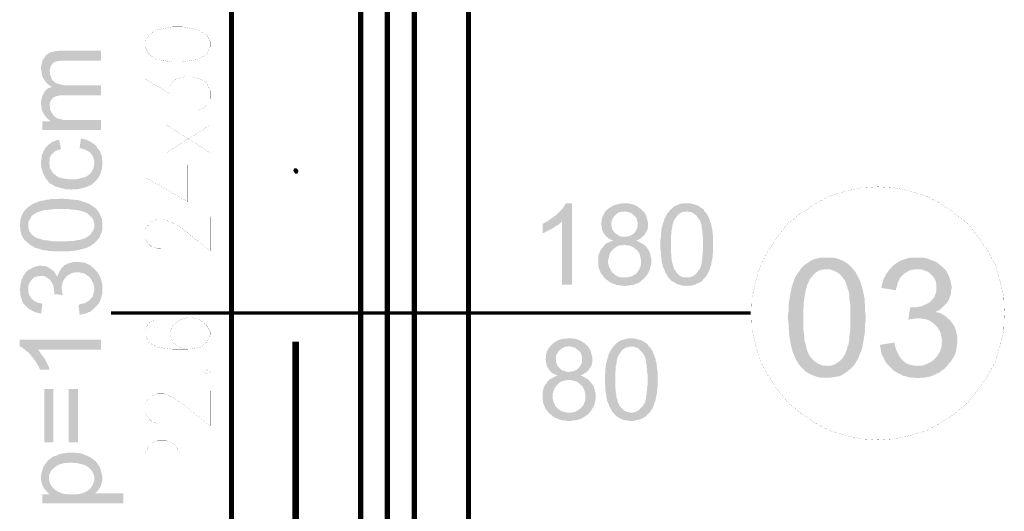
# Model space of a CAD drawing. Header units: millimetres. Extents: x -14047 to 49934, y -21523 to 14989.
# Tile 152 of 256: x 2075 to 2258, y 6334 to 6425. Entities that reach past the tile are written whole.
import ezdxf

# ---------------------------------------------------------------- set-up
doc = ezdxf.new("R2010")
doc.units = ezdxf.units.MM
doc.layers.add('H', color=7, linetype='Continuous')
doc.layers.add('P', color=7, linetype='Continuous')

msp = doc.modelspace()

# ---------------------------------------------------------------- hatches: boundary and pattern name
at = {"layer": 'H', "linetype": 'Continuous'}
for points in [[(2080.823, 6413.165), (2080.558, 6413.43), (2080.293, 6413.695), (2080.028, 6413.96), (2079.853, 6414.225), (2079.673, 6414.49), (2079.498, 6414.845), (2079.413, 6415.105), (2079.323, 6415.46), (2079.323, 6415.815), (2079.233, 6416.165), (2079.233, 6416.695), (2079.323, 6417.134), (2079.413, 6417.489), (2079.498, 6417.839), (2079.673, 6418.104), (2079.853, 6418.369), (2080.028, 6418.634), (2080.118, 6418.809), (2080.383, 6418.989), (2080.643, 6419.164), (2080.908, 6419.339), (2081.263, 6419.429), (2081.613, 6419.514), (2081.968, 6419.604), (2082.323, 6419.604), (2082.762, 6419.694), (2090.346, 6419.694), (2090.346, 6417.839), (2083.027, 6417.839), (2082.672, 6417.754), (2082.323, 6417.754), (2082.058, 6417.664), (2081.613, 6417.489), (2081.353, 6417.224), (2081.173, 6416.96), (2080.998, 6416.695), (2080.908, 6416.34), (2080.823, 6415.99), (2080.823, 6415.9)], [(2081.173, 6412.99), (2080.823, 6413.165), (2080.823, 6415.9), (2080.908, 6415.55), (2080.908, 6415.195), (2081.088, 6414.845), (2081.173, 6414.49)], [(2080.823, 6409.466), (2080.823, 6412.815), (2081.173, 6412.9), (2081.173, 6414.49), (2081.353, 6414.225), (2081.613, 6413.96), (2081.793, 6413.785), (2082.058, 6413.61), (2082.408, 6413.52), (2082.672, 6413.43), (2083.112, 6413.345), (2083.467, 6413.255), (2083.907, 6413.255), (2090.346, 6413.255), (2090.346, 6411.405), (2083.292, 6411.405), (2082.847, 6411.405), (2082.498, 6411.315), (2082.143, 6411.225), (2081.793, 6411.14), (2081.528, 6410.96), (2081.263, 6410.7), (2081.088, 6410.435), (2080.908, 6410.17), (2080.823, 6409.725)], [(2080.998, 6406.551), (2080.733, 6406.816), (2080.468, 6406.996), (2080.203, 6407.261), (2079.938, 6407.611), (2079.763, 6407.876), (2079.588, 6408.231), (2079.413, 6408.581), (2079.323, 6408.936), (2079.323, 6409.286), (2079.233, 6409.641), (2079.233, 6409.905), (2079.233, 6410.255), (2079.323, 6410.7), (2079.413, 6411.05), (2079.498, 6411.315), (2079.673, 6411.67), (2079.763, 6411.845), (2079.938, 6412.11), (2080.203, 6412.375), (2080.468, 6412.64), (2080.823, 6412.815), (2080.823, 6409.466), (2080.908, 6409.111), (2080.908, 6408.756), (2081.088, 6408.406)], [(2079.498, 6404.966), (2079.498, 6406.551), (2080.998, 6406.551), (2081.088, 6408.406), (2081.263, 6408.051), (2081.438, 6407.786), (2081.703, 6407.526), (2081.968, 6407.261), (2082.323, 6407.081), (2082.762, 6406.996), (2083.027, 6406.906), (2083.377, 6406.816), (2083.732, 6406.816), (2084.172, 6406.816), (2090.346, 6406.816), (2090.346, 6404.966)], [(2080.643, 6395.267), (2080.468, 6395.532), (2080.203, 6395.797), (2080.028, 6396.057), (2079.938, 6396.237), (2079.763, 6396.587), (2079.588, 6396.942), (2079.498, 6397.207), (2079.413, 6397.557), (2079.323, 6397.912), (2079.233, 6398.262), (2079.233, 6398.707), (2079.233, 6398.882), (2079.233, 6399.232), (2079.323, 6399.677), (2079.323, 6400.027), (2079.413, 6400.382), (2079.588, 6400.647), (2079.673, 6400.997), (2079.853, 6401.262), (2080.028, 6401.617), (2080.118, 6401.702), (2080.383, 6401.967), (2080.643, 6402.231), (2080.908, 6402.406), (2081.173, 6402.671), (2081.528, 6402.761), (2081.793, 6402.936), (2082.143, 6403.026), (2082.587, 6403.116), (2082.937, 6401.437), (2082.587, 6401.262), (2082.233, 6401.177), (2081.878, 6400.997), (2081.613, 6400.822), (2081.353, 6400.557), (2081.088, 6400.202), (2080.908, 6399.942), (2080.823, 6399.587), (2080.823, 6399.232), (2080.733, 6398.882)], [(2089.112, 6395.267), (2089.112, 6398.792), (2089.112, 6399.232), (2089.022, 6399.587), (2088.937, 6399.852), (2088.757, 6400.202), (2088.582, 6400.467), (2088.407, 6400.647), (2088.227, 6400.822), (2087.962, 6400.997), (2087.612, 6401.177), (2087.347, 6401.352), (2086.907, 6401.437), (2086.552, 6401.527), (2086.377, 6401.527), (2086.642, 6403.376), (2086.992, 6403.291), (2087.347, 6403.201), (2087.702, 6403.116), (2088.052, 6402.936), (2088.407, 6402.761), (2088.672, 6402.586), (2088.937, 6402.406), (2089.197, 6402.231), (2089.462, 6401.967), (2089.727, 6401.527), (2089.991, 6401.262), (2090.166, 6400.997), (2090.256, 6400.647), (2090.431, 6400.292), (2090.521, 6400.027), (2090.521, 6399.677), (2090.611, 6399.232), (2090.611, 6398.882), (2090.611, 6398.442), (2090.521, 6398.087), (2090.521, 6397.737), (2090.431, 6397.382), (2090.346, 6397.027), (2090.166, 6396.677), (2090.081, 6396.412), (2089.907, 6396.147), (2089.642, 6395.797), (2089.462, 6395.532)], [(2084.967, 6393.853), (2084.172, 6393.943), (2083.817, 6393.943), (2083.467, 6394.033), (2083.112, 6394.118), (2082.762, 6394.208), (2082.408, 6394.298), (2082.143, 6394.383), (2081.878, 6394.473), (2081.528, 6394.648), (2081.263, 6394.827), (2080.908, 6395.002), (2080.643, 6395.267), (2080.733, 6398.882), (2080.823, 6398.527), (2080.823, 6398.177), (2080.908, 6397.822), (2081.088, 6397.557), (2081.263, 6397.207), (2081.438, 6396.942), (2081.793, 6396.677), (2081.968, 6396.502), (2082.233, 6396.322), (2082.498, 6396.147), (2082.847, 6396.057), (2083.202, 6395.972), (2083.557, 6395.882), (2083.907, 6395.882), (2084.347, 6395.797), (2084.787, 6395.797), (2085.407, 6395.797), (2085.762, 6395.797), (2086.202, 6395.882), (2086.552, 6395.972), (2086.907, 6396.057), (2087.257, 6396.147), (2087.522, 6396.237), (2087.787, 6396.412), (2088.052, 6396.587), (2088.407, 6396.852), (2088.582, 6397.117), (2088.757, 6397.472), (2088.937, 6397.737), (2089.022, 6398.087), (2089.112, 6398.442), (2089.112, 6398.792), (2089.112, 6395.267), (2088.937, 6395.087), (2088.672, 6394.827), (2088.407, 6394.648), (2088.052, 6394.563), (2087.787, 6394.383), (2087.437, 6394.298), (2087.172, 6394.208), (2086.817, 6394.118), (2086.467, 6394.033), (2086.022, 6393.943), (2085.672, 6393.943), (2085.232, 6393.943)], [(2126.412, 6396.852), (2126.057, 6397.382), (2126.237, 6397.822), (2126.677, 6397.822), (2127.032, 6397.382), (2126.852, 6396.852)], [(2076.763, 6383.979), (2076.498, 6384.244), (2076.238, 6384.419), (2075.973, 6384.774), (2075.793, 6385.124), (2075.618, 6385.389), (2075.528, 6385.744), (2075.443, 6386.094), (2075.353, 6386.449), (2075.353, 6386.799), (2075.263, 6387.244), (2075.353, 6387.683), (2075.353, 6388.033), (2075.443, 6388.388), (2075.528, 6388.738), (2075.618, 6389.003), (2075.793, 6389.358), (2075.973, 6389.708), (2076.148, 6389.973), (2076.413, 6390.238), (2076.678, 6390.503), (2076.943, 6390.678), (2077.208, 6390.858), (2077.468, 6391.033), (2077.733, 6391.208), (2078.088, 6391.388), (2078.438, 6391.473), (2078.793, 6391.653), (2079.148, 6391.738), (2079.413, 6391.828), (2079.673, 6391.828), (2080.028, 6391.913), (2080.293, 6392.003), (2080.643, 6392.003), (2080.998, 6392.093), (2081.353, 6392.093), (2081.793, 6392.093), (2082.143, 6392.093), (2082.587, 6392.178), (2083.377, 6392.178), (2083.817, 6392.093), (2084.262, 6392.093), (2085.052, 6392.003), (2085.407, 6392.003), (2085.762, 6391.913), (2086.112, 6391.913), (2086.732, 6391.738), (2086.992, 6391.653), (2087.257, 6391.563), (2087.962, 6391.298), (2088.317, 6391.123), (2088.582, 6390.943), (2089.197, 6390.503), (2089.112, 6387.244), (2089.112, 6387.593), (2089.022, 6387.948), (2088.937, 6388.213), (2088.757, 6388.563), (2088.492, 6388.828), (2088.227, 6389.093), (2087.962, 6389.358), (2087.702, 6389.533), (2087.437, 6389.623), (2087.257, 6389.708), (2086.992, 6389.798), (2086.642, 6389.888), (2086.377, 6389.973), (2086.022, 6390.063), (2085.672, 6390.063), (2085.232, 6390.153), (2084.877, 6390.153), (2084.437, 6390.238), (2083.907, 6390.238), (2083.467, 6390.238), (2082.937, 6390.238), (2082.408, 6390.238), (2081.968, 6390.238), (2081.528, 6390.238), (2081.088, 6390.153), (2080.643, 6390.153), (2080.203, 6390.063), (2079.853, 6390.063), (2079.498, 6389.973), (2079.233, 6389.888), (2078.968, 6389.798), (2078.703, 6389.708), (2078.438, 6389.623), (2078.263, 6389.533), (2078.088, 6389.358), (2077.733, 6389.183), (2077.468, 6388.918), (2077.293, 6388.563), (2077.118, 6388.298), (2076.943, 6388.033), (2076.853, 6387.683), (2076.853, 6387.329), (2076.853, 6387.244)], [(2175.97, 6376.22), (2175.97, 6387.948), (2173.325, 6388.033), (2173.675, 6388.298), (2173.94, 6388.478), (2174.205, 6388.653), (2174.56, 6388.918), (2174.825, 6389.093), (2175, 6389.268), (2175.355, 6389.623), (2175.62, 6389.888), (2175.88, 6390.153), (2176.145, 6390.418), (2176.325, 6390.768), (2176.5, 6391.033), (2176.675, 6391.298), (2177.825, 6391.298), (2177.825, 6376.22)], [(2187.608, 6375.955), (2187.168, 6376.04), (2186.818, 6376.04), (2186.464, 6376.13), (2186.114, 6376.13), (2185.759, 6376.305), (2185.404, 6376.395), (2185.054, 6376.57), (2184.789, 6376.66), (2184.524, 6376.925), (2184.259, 6377.1), (2183.994, 6377.275), (2183.729, 6377.54), (2183.554, 6377.895), (2183.289, 6378.16), (2183.114, 6378.425), (2183.024, 6378.775), (2182.849, 6379.04), (2182.759, 6379.395), (2182.674, 6379.745), (2182.674, 6380.099), (2182.674, 6380.539), (2182.674, 6380.979), (2182.674, 6381.334), (2182.759, 6381.684), (2182.849, 6382.039), (2183.024, 6382.389), (2183.114, 6382.654), (2183.379, 6383.009), (2183.644, 6383.274), (2183.819, 6383.539), (2184.084, 6383.804), (2184.434, 6383.979), (2184.699, 6384.154), (2185.054, 6384.244), (2185.494, 6384.419), (2185.144, 6384.509), (2184.789, 6384.684), (2184.434, 6384.949), (2184.174, 6385.124), (2183.994, 6385.389), (2183.819, 6385.564), (2183.644, 6385.919), (2183.464, 6386.184), (2183.379, 6386.534), (2183.289, 6386.889), (2183.289, 6387.244), (2183.199, 6387.418), (2183.289, 6387.858), (2183.289, 6388.213), (2183.379, 6388.478), (2183.464, 6388.828), (2183.644, 6389.183), (2183.819, 6389.448), (2183.994, 6389.798), (2184.259, 6390.063), (2184.434, 6390.238), (2184.699, 6390.418), (2184.964, 6390.593), (2185.229, 6390.768), (2185.584, 6390.943), (2185.849, 6391.033), (2186.199, 6391.123), (2186.554, 6391.208), (2186.903, 6391.298), (2187.348, 6391.298), (2187.523, 6391.298), (2187.963, 6391.298), (2188.318, 6391.298), (2188.668, 6391.208), (2189.023, 6391.123), (2189.373, 6391.033), (2189.728, 6390.858), (2189.993, 6390.678), (2190.258, 6390.503), (2190.523, 6390.328), (2190.698, 6390.153), (2190.963, 6389.888), (2187.608, 6389.798), (2187.168, 6389.798), (2186.818, 6389.708), (2186.464, 6389.623), (2186.199, 6389.448), (2185.934, 6389.183), (2185.584, 6388.828), (2185.404, 6388.563), (2185.229, 6388.213), (2185.144, 6387.858), (2185.144, 6387.503), (2185.144, 6387.154), (2185.229, 6386.799), (2185.319, 6386.449), (2185.494, 6386.184), (2185.759, 6385.829), (2186.114, 6385.564), (2186.374, 6385.389), (2186.728, 6385.214), (2186.993, 6385.124), (2187.433, 6385.124), (2190.873, 6385.124), (2190.608, 6384.859), (2190.343, 6384.684), (2189.993, 6384.509), (2189.728, 6384.419), (2190.078, 6384.244), (2190.433, 6384.069), (2190.698, 6383.889), (2191.048, 6383.714), (2187.523, 6383.624), (2187.168, 6383.539), (2186.818, 6383.539), (2186.464, 6383.449), (2186.114, 6383.274), (2185.849, 6383.099), (2185.584, 6382.919), (2185.404, 6382.744), (2185.144, 6382.479), (2184.964, 6382.214), (2184.789, 6381.864), (2184.699, 6381.509), (2184.614, 6381.154), (2184.524, 6380.804), (2184.524, 6380.539), (2184.524, 6380.184), (2184.614, 6379.835), (2184.699, 6379.48), (2184.879, 6379.215), (2185.054, 6378.775), (2185.319, 6378.425), (2185.584, 6378.245), (2185.849, 6377.98), (2186.374, 6377.72), (2186.638, 6377.63), (2186.993, 6377.54), (2187.433, 6377.54), (2187.608, 6377.54), (2191.228, 6377.365), (2190.873, 6377.1), (2190.608, 6376.835), (2190.343, 6376.66), (2190.078, 6376.485), (2189.728, 6376.395), (2189.108, 6376.13), (2188.668, 6376.13), (2188.318, 6376.04), (2187.963, 6376.04)], [(2202.426, 6377.455), (2199.162, 6377.54), (2199.517, 6377.54), (2199.782, 6377.63), (2200.132, 6377.72), (2200.397, 6377.895), (2200.662, 6378.07), (2200.927, 6378.335), (2201.192, 6378.69), (2201.367, 6378.955), (2201.541, 6379.13), (2201.631, 6379.395), (2201.721, 6379.66), (2201.806, 6379.924), (2201.896, 6380.274), (2201.896, 6380.629), (2201.986, 6380.979), (2201.986, 6381.334), (2202.071, 6381.774), (2202.071, 6382.214), (2202.161, 6382.654), (2202.161, 6383.184), (2202.161, 6383.624), (2202.161, 6384.154), (2202.161, 6384.684), (2202.071, 6385.124), (2202.071, 6385.564), (2201.986, 6386.009), (2201.986, 6386.359), (2201.896, 6386.714), (2201.896, 6387.064), (2201.806, 6387.418), (2201.721, 6387.683), (2201.631, 6387.948), (2201.541, 6388.213), (2201.367, 6388.388), (2201.277, 6388.563), (2201.017, 6388.918), (2200.752, 6389.183), (2200.487, 6389.358), (2200.222, 6389.533), (2199.867, 6389.708), (2199.602, 6389.708), (2199.252, 6389.798), (2195.897, 6389.888), (2196.077, 6390.153), (2196.342, 6390.328), (2196.692, 6390.678), (2196.957, 6390.858), (2197.312, 6390.943), (2197.662, 6391.123), (2197.927, 6391.208), (2198.367, 6391.298), (2198.722, 6391.298), (2199.072, 6391.298), (2199.517, 6391.298), (2199.867, 6391.298), (2200.222, 6391.208), (2200.572, 6391.123), (2200.927, 6390.943), (2201.277, 6390.858), (2201.541, 6390.678), (2201.896, 6390.418), (2202.161, 6390.238), (2202.336, 6389.973), (2202.601, 6389.623), (2202.776, 6389.448), (2202.956, 6389.183), (2203.131, 6388.828), (2203.221, 6388.563), (2203.396, 6388.213), (2203.481, 6387.858), (2203.661, 6387.418), (2203.661, 6387.244), (2203.746, 6386.889), (2203.836, 6386.624), (2203.836, 6386.274), (2203.926, 6386.009), (2203.926, 6385.654), (2204.011, 6385.214), (2204.011, 6384.859), (2204.011, 6384.419), (2204.011, 6383.979), (2204.011, 6383.184), (2204.011, 6382.744), (2204.011, 6382.389), (2203.926, 6381.599), (2203.926, 6381.244), (2203.836, 6380.894), (2203.746, 6380.539), (2203.661, 6379.924), (2203.571, 6379.66), (2203.481, 6379.395), (2203.221, 6378.69), (2203.041, 6378.335), (2202.866, 6377.98)], [(2082.937, 6382.389), (2082.498, 6382.389), (2082.143, 6382.389), (2081.703, 6382.389), (2080.908, 6382.479), (2080.558, 6382.479), (2080.203, 6382.569), (2079.853, 6382.569), (2079.233, 6382.744), (2078.968, 6382.834), (2078.703, 6382.919), (2078.263, 6383.009), (2077.913, 6383.184), (2077.648, 6383.359), (2077.293, 6383.539), (2076.763, 6383.979), (2076.853, 6387.244), (2076.853, 6386.889), (2076.943, 6386.534), (2077.028, 6386.184), (2077.208, 6385.919), (2077.383, 6385.654), (2077.648, 6385.389), (2077.913, 6385.214), (2078.088, 6385.039), (2078.353, 6384.949), (2078.528, 6384.859), (2079.148, 6384.684), (2079.413, 6384.594), (2079.763, 6384.509), (2080.118, 6384.419), (2080.558, 6384.419), (2080.908, 6384.329), (2081.793, 6384.244), (2082.233, 6384.244), (2083.467, 6384.244), (2083.997, 6384.244), (2084.437, 6384.329), (2084.877, 6384.329), (2085.317, 6384.329), (2085.672, 6384.419), (2086.022, 6384.509), (2086.377, 6384.509), (2086.732, 6384.594), (2086.992, 6384.684), (2087.257, 6384.774), (2087.522, 6384.859), (2087.702, 6385.039), (2087.877, 6385.124), (2088.227, 6385.389), (2088.492, 6385.654), (2088.672, 6385.919), (2088.847, 6386.184), (2089.022, 6386.534), (2089.112, 6386.799), (2089.112, 6387.154), (2089.197, 6390.503), (2089.462, 6390.328), (2089.642, 6390.063), (2089.907, 6389.708), (2090.081, 6389.448), (2090.256, 6389.093), (2090.346, 6388.738), (2090.521, 6388.478), (2090.521, 6388.123), (2090.611, 6387.683), (2090.611, 6387.329), (2090.611, 6386.889), (2090.611, 6386.449), (2090.521, 6386.094), (2090.431, 6385.829), (2090.256, 6385.479), (2090.166, 6385.124), (2089.991, 6384.859), (2089.817, 6384.594), (2089.552, 6384.329), (2089.287, 6384.069), (2089.022, 6383.804), (2088.847, 6383.714), (2088.582, 6383.539), (2088.407, 6383.359), (2088.142, 6383.274), (2087.787, 6383.099), (2087.522, 6383.009), (2087.257, 6382.919), (2086.552, 6382.744), (2086.202, 6382.654), (2085.847, 6382.569), (2085.052, 6382.479), (2084.172, 6382.389), (2083.732, 6382.389), (2083.292, 6382.389)], [(2187.608, 6385.124), (2187.963, 6385.124), (2188.318, 6385.214), (2188.668, 6385.304), (2188.933, 6385.479), (2189.198, 6385.654), (2189.548, 6386.009), (2189.728, 6386.359), (2189.903, 6386.624), (2189.993, 6386.979), (2189.993, 6387.329), (2189.993, 6387.768), (2189.903, 6388.123), (2189.813, 6388.478), (2189.638, 6388.738), (2189.373, 6389.003), (2189.023, 6389.358), (2188.758, 6389.533), (2188.403, 6389.623), (2188.053, 6389.708), (2187.698, 6389.798), (2190.963, 6389.888), (2191.228, 6389.623), (2191.403, 6389.358), (2191.578, 6389.003), (2191.668, 6388.738), (2191.753, 6388.388), (2191.843, 6388.033), (2191.933, 6387.683), (2191.933, 6387.418), (2191.933, 6386.979), (2191.843, 6386.624), (2191.753, 6386.274), (2191.578, 6386.009), (2191.403, 6385.654), (2191.138, 6385.304), (2190.873, 6385.124)], [(2199.162, 6375.955), (2198.722, 6376.04), (2198.367, 6376.04), (2198.017, 6376.13), (2197.662, 6376.22), (2197.312, 6376.305), (2197.047, 6376.485), (2196.782, 6376.66), (2196.427, 6376.835), (2196.162, 6377.01), (2195.987, 6377.275), (2195.722, 6377.54), (2195.547, 6377.805), (2195.457, 6377.98), (2195.282, 6378.245), (2195.107, 6378.51), (2195.017, 6378.775), (2194.927, 6379.13), (2194.752, 6379.395), (2194.577, 6380.099), (2194.487, 6380.449), (2194.487, 6380.804), (2194.312, 6381.599), (2194.312, 6382.389), (2194.222, 6382.834), (2194.222, 6383.274), (2194.222, 6383.624), (2194.222, 6384.069), (2194.222, 6384.509), (2194.312, 6384.949), (2194.312, 6385.744), (2194.402, 6386.094), (2194.402, 6386.449), (2194.487, 6386.799), (2194.667, 6387.418), (2194.752, 6387.683), (2194.842, 6387.948), (2194.927, 6388.298), (2195.107, 6388.653), (2195.282, 6389.003), (2195.457, 6389.358), (2195.897, 6389.888), (2199.072, 6389.798), (2198.722, 6389.798), (2198.457, 6389.708), (2198.102, 6389.623), (2197.842, 6389.448), (2197.487, 6389.183), (2197.312, 6388.918), (2197.132, 6388.738), (2196.957, 6388.478), (2196.872, 6388.298), (2196.692, 6388.033), (2196.517, 6387.503), (2196.427, 6387.154), (2196.427, 6386.799), (2196.342, 6386.449), (2196.252, 6386.094), (2196.252, 6385.744), (2196.162, 6384.859), (2196.162, 6384.329), (2196.162, 6383.099), (2196.162, 6382.654), (2196.162, 6382.214), (2196.252, 6381.774), (2196.252, 6381.334), (2196.342, 6380.894), (2196.342, 6380.539), (2196.427, 6380.274), (2196.517, 6379.924), (2196.607, 6379.66), (2196.692, 6379.395), (2196.782, 6379.13), (2196.872, 6378.955), (2197.047, 6378.775), (2197.222, 6378.425), (2197.487, 6378.16), (2197.752, 6377.895), (2198.102, 6377.72), (2198.367, 6377.63), (2198.722, 6377.54), (2199.072, 6377.54), (2202.426, 6377.455), (2202.161, 6377.19), (2201.986, 6376.925), (2201.631, 6376.66), (2201.277, 6376.485), (2201.017, 6376.395), (2200.662, 6376.22), (2200.307, 6376.13), (2199.957, 6376.04), (2199.602, 6376.04), (2199.162, 6376.04)], [(2172.355, 6385.744), (2172.355, 6387.503), (2172.705, 6387.683), (2172.97, 6387.858), (2173.325, 6388.033), (2175.97, 6387.948), (2175.795, 6387.768), (2175.53, 6387.593), (2175.265, 6387.329), (2174.91, 6387.154), (2174.56, 6386.889), (2174.295, 6386.714), (2173.94, 6386.534), (2173.59, 6386.359), (2173.235, 6386.184), (2172.885, 6386.009), (2172.62, 6385.829)], [(2191.228, 6377.365), (2187.608, 6377.54), (2187.963, 6377.54), (2188.318, 6377.63), (2188.668, 6377.72), (2189.023, 6377.805), (2189.288, 6377.98), (2189.548, 6378.16), (2189.813, 6378.335), (2189.993, 6378.6), (2190.258, 6378.955), (2190.343, 6379.215), (2190.523, 6379.57), (2190.608, 6379.924), (2190.608, 6380.274), (2190.608, 6380.539), (2190.608, 6380.894), (2190.523, 6381.244), (2190.433, 6381.599), (2190.343, 6381.949), (2190.168, 6382.214), (2189.993, 6382.479), (2189.728, 6382.744), (2189.463, 6382.919), (2189.198, 6383.184), (2188.933, 6383.274), (2188.578, 6383.449), (2188.228, 6383.539), (2187.873, 6383.539), (2187.523, 6383.624), (2191.048, 6383.714), (2191.313, 6383.539), (2191.578, 6383.274), (2191.753, 6383.009), (2192.018, 6382.654), (2192.198, 6382.304), (2192.283, 6382.039), (2192.373, 6381.684), (2192.463, 6381.334), (2192.548, 6380.979), (2192.548, 6380.539), (2192.548, 6380.184), (2192.463, 6379.835), (2192.373, 6379.48), (2192.283, 6379.13), (2192.198, 6378.775), (2192.018, 6378.51), (2191.843, 6378.16), (2191.668, 6377.895), (2191.403, 6377.63)], [(2089.112, 6375.425), (2089.112, 6375.78), (2089.022, 6376.13), (2088.937, 6376.485), (2088.757, 6376.75), (2088.582, 6377.1), (2088.407, 6377.365), (2088.227, 6377.63), (2087.962, 6377.805), (2087.612, 6378.07), (2087.347, 6378.245), (2086.992, 6378.335), (2086.642, 6378.425), (2086.287, 6378.51), (2085.937, 6378.51), (2085.582, 6378.51), (2085.232, 6378.425), (2084.877, 6378.335), (2084.612, 6378.16), (2084.262, 6377.98), (2083.997, 6377.805), (2083.642, 6377.365), (2083.467, 6377.1), (2083.292, 6376.835), (2083.202, 6376.485), (2083.112, 6376.13), (2083.027, 6375.78), (2083.027, 6375.515), (2083.027, 6379.305), (2083.292, 6379.48), (2083.467, 6379.745), (2083.817, 6379.924), (2084.082, 6380.099), (2084.437, 6380.184), (2084.702, 6380.274), (2085.142, 6380.364), (2085.497, 6380.449), (2085.847, 6380.449), (2086.287, 6380.449), (2086.642, 6380.364), (2086.992, 6380.364), (2087.347, 6380.274), (2087.702, 6380.099), (2087.962, 6380.009), (2088.317, 6379.835), (2088.582, 6379.57), (2088.847, 6379.395), (2089.112, 6379.13)], [(2229.938, 6361.052), (2225.178, 6361.137), (2225.618, 6361.137), (2226.148, 6361.227), (2226.588, 6361.402), (2227.028, 6361.667), (2227.383, 6361.932), (2227.823, 6362.287), (2228.173, 6362.727), (2228.263, 6362.902), (2228.438, 6363.167), (2228.618, 6363.522), (2228.703, 6363.872), (2228.878, 6364.227), (2228.968, 6364.667), (2229.143, 6365.106), (2229.233, 6365.636), (2229.323, 6366.166), (2229.323, 6366.696), (2229.408, 6367.311), (2229.498, 6367.931), (2229.498, 6368.636), (2229.498, 6369.341), (2229.498, 6370.841), (2229.498, 6371.546), (2229.498, 6372.251), (2229.408, 6372.865), (2229.323, 6373.485), (2229.323, 6374.1), (2229.233, 6374.63), (2229.143, 6375.07), (2228.968, 6375.515), (2228.878, 6375.955), (2228.703, 6376.395), (2228.618, 6376.66), (2228.438, 6377.01), (2228.263, 6377.275), (2227.908, 6377.72), (2227.558, 6378.16), (2227.118, 6378.425), (2226.673, 6378.69), (2226.233, 6378.865), (2225.793, 6379.04), (2225.263, 6379.04), (2220.324, 6379.215), (2220.679, 6379.57), (2221.034, 6379.924), (2221.209, 6380.009), (2221.559, 6380.274), (2222.004, 6380.539), (2222.444, 6380.804), (2222.884, 6380.979), (2223.414, 6381.069), (2223.943, 6381.244), (2224.468, 6381.244), (2225.088, 6381.244), (2225.703, 6381.244), (2226.233, 6381.244), (2226.763, 6381.154), (2227.293, 6380.979), (2227.733, 6380.804), (2228.173, 6380.629), (2228.703, 6380.274), (2229.143, 6380.009), (2229.498, 6379.66), (2229.848, 6379.305), (2230.203, 6378.865), (2230.468, 6378.51), (2230.643, 6378.16), (2230.908, 6377.72), (2231.173, 6377.19), (2231.347, 6376.75), (2231.527, 6376.22), (2231.702, 6375.6), (2231.792, 6375.25), (2231.967, 6374.455), (2232.052, 6373.925), (2232.142, 6373.485), (2232.142, 6372.955), (2232.232, 6372.426), (2232.232, 6371.811), (2232.232, 6371.191), (2232.317, 6370.576), (2232.317, 6369.431), (2232.232, 6368.811), (2232.232, 6368.196), (2232.232, 6367.666), (2232.142, 6367.046), (2231.967, 6365.991), (2231.877, 6365.546), (2231.792, 6365.106), (2231.702, 6364.577), (2231.612, 6364.227), (2231.527, 6363.872), (2231.262, 6363.342), (2231.083, 6362.817), (2230.818, 6362.287), (2230.558, 6361.847), (2230.293, 6361.402)], [(2237.962, 6375.16), (2235.227, 6375.6), (2235.407, 6376.22), (2235.492, 6376.75), (2235.672, 6377.275), (2235.937, 6377.72), (2236.112, 6378.16), (2236.462, 6378.6), (2236.727, 6379.04), (2237.082, 6379.395), (2237.432, 6379.745), (2237.877, 6380.099), (2238.317, 6380.364), (2238.756, 6380.629), (2239.196, 6380.804), (2239.726, 6380.979), (2240.256, 6381.154), (2240.786, 6381.244), (2241.316, 6381.244), (2241.841, 6381.244), (2242.371, 6381.244), (2242.901, 6381.244), (2243.431, 6381.154), (2243.961, 6380.979), (2244.491, 6380.804), (2244.931, 6380.629), (2245.196, 6380.539), (2245.636, 6380.274), (2246.076, 6379.924), (2246.515, 6379.57), (2246.87, 6379.215), (2241.931, 6379.04), (2241.316, 6379.04), (2240.871, 6378.955), (2240.341, 6378.775), (2239.901, 6378.51), (2239.461, 6378.245), (2239.286, 6378.07), (2238.931, 6377.72), (2238.666, 6377.365), (2238.492, 6376.925), (2238.227, 6376.395), (2238.142, 6375.865), (2237.962, 6375.335)], [(2079.233, 6370.841), (2078.793, 6370.926), (2078.438, 6371.016), (2078.088, 6371.106), (2077.733, 6371.281), (2077.468, 6371.456), (2077.118, 6371.631), (2076.853, 6371.811), (2076.588, 6372.076), (2076.413, 6372.251), (2076.058, 6372.605), (2075.883, 6372.865), (2075.708, 6373.22), (2075.618, 6373.575), (2075.528, 6373.835), (2075.443, 6374.19), (2075.353, 6374.545), (2075.353, 6374.985), (2075.263, 6375.335), (2075.353, 6375.69), (2075.353, 6376.04), (2075.443, 6376.395), (2075.528, 6376.75), (2075.618, 6377.1), (2075.793, 6377.455), (2075.973, 6377.895), (2076.238, 6378.245), (2076.413, 6378.51), (2076.678, 6378.775), (2076.853, 6375.335), (2076.853, 6374.985), (2076.943, 6374.63), (2077.028, 6374.28), (2077.208, 6374.015), (2077.383, 6373.66), (2077.733, 6373.395), (2077.998, 6373.13), (2078.263, 6373.045), (2078.618, 6372.865), (2078.968, 6372.78), (2079.413, 6372.69), (2079.498, 6372.69)], [(2081.703, 6374.72), (2081.613, 6375.16), (2081.613, 6375.515), (2081.528, 6375.865), (2081.438, 6376.22), (2081.263, 6376.485), (2081.088, 6376.835), (2080.823, 6377.19), (2080.558, 6377.365), (2080.293, 6377.54), (2080.028, 6377.72), (2079.673, 6377.805), (2079.233, 6377.805), (2078.793, 6377.805), (2078.438, 6377.72), (2078.088, 6377.63), (2077.823, 6377.455), (2077.558, 6377.19), (2077.293, 6376.835), (2077.118, 6376.57), (2076.943, 6376.22), (2076.853, 6375.865), (2076.853, 6375.515), (2076.853, 6375.335), (2076.678, 6378.775), (2076.943, 6378.955), (2077.293, 6379.13), (2077.558, 6379.305), (2077.913, 6379.48), (2078.263, 6379.57), (2078.618, 6379.66), (2078.968, 6379.745), (2079.233, 6379.745), (2079.588, 6379.66), (2079.938, 6379.66), (2080.293, 6379.57), (2080.558, 6379.395), (2080.908, 6379.215), (2081.263, 6378.955), (2081.528, 6378.775), (2081.703, 6378.51)], [(2083.292, 6374.28), (2081.613, 6374.455), (2081.703, 6374.72), (2081.703, 6378.51), (2081.968, 6378.16), (2082.143, 6377.895), (2082.233, 6377.63), (2082.323, 6377.98), (2082.498, 6378.335), (2082.672, 6378.69), (2082.847, 6378.955), (2083.027, 6379.305), (2083.027, 6375.515), (2083.112, 6375.25), (2083.112, 6374.895), (2083.202, 6374.545)], [(2086.377, 6370.661), (2086.202, 6372.426), (2086.552, 6372.605), (2086.992, 6372.69), (2087.347, 6372.78), (2087.612, 6372.955), (2087.962, 6373.13), (2088.227, 6373.31), (2088.407, 6373.575), (2088.672, 6373.835), (2088.847, 6374.1), (2088.937, 6374.455), (2089.022, 6374.805), (2089.112, 6375.16), (2089.112, 6375.425), (2089.112, 6379.13), (2089.462, 6378.775), (2089.727, 6378.51), (2089.907, 6378.16), (2090.081, 6377.895), (2090.256, 6377.54), (2090.346, 6377.275), (2090.431, 6376.925), (2090.521, 6376.57), (2090.611, 6376.22), (2090.611, 6375.78), (2090.611, 6375.425), (2090.611, 6374.985), (2090.611, 6374.63), (2090.521, 6374.28), (2090.431, 6373.925), (2090.346, 6373.575), (2090.166, 6373.22), (2090.081, 6372.955), (2089.907, 6372.69), (2089.642, 6372.341), (2089.462, 6372.161), (2089.197, 6371.896), (2088.937, 6371.631), (2088.672, 6371.456), (2088.407, 6371.191), (2088.052, 6371.106), (2087.702, 6370.926), (2087.437, 6370.841), (2087.082, 6370.751), (2086.642, 6370.661)], [(2225.178, 6358.932), (2224.558, 6358.932), (2224.028, 6358.932), (2223.499, 6359.022), (2222.974, 6359.197), (2222.529, 6359.377), (2222.089, 6359.552), (2221.649, 6359.817), (2221.209, 6360.082), (2220.854, 6360.432), (2220.504, 6360.787), (2220.149, 6361.137), (2219.884, 6361.492), (2219.709, 6361.847), (2219.444, 6362.197), (2219.269, 6362.552), (2219.094, 6362.992), (2218.914, 6363.432), (2218.739, 6363.872), (2218.649, 6364.312), (2218.474, 6364.842), (2218.384, 6365.371), (2218.209, 6366.431), (2218.119, 6367.046), (2218.034, 6368.281), (2218.034, 6368.901), (2217.944, 6369.606), (2217.944, 6370.751), (2218.034, 6371.371), (2218.034, 6371.986), (2218.034, 6372.515), (2218.119, 6373.13), (2218.209, 6373.66), (2218.299, 6374.1), (2218.384, 6374.63), (2218.474, 6375.07), (2218.564, 6375.6), (2218.649, 6375.955), (2218.829, 6376.395), (2219.004, 6376.925), (2219.179, 6377.455), (2219.444, 6377.895), (2219.709, 6378.335), (2220.064, 6378.775), (2220.324, 6379.215), (2225.088, 6379.04), (2224.558, 6379.04), (2224.028, 6378.955), (2223.589, 6378.775), (2223.149, 6378.51), (2222.794, 6378.245), (2222.444, 6377.805), (2222.179, 6377.455), (2221.914, 6377.19), (2221.824, 6376.835), (2221.649, 6376.485), (2221.474, 6376.13), (2221.384, 6375.69), (2221.209, 6375.25), (2221.119, 6374.72), (2221.034, 6374.19), (2220.944, 6373.66), (2220.854, 6373.045), (2220.854, 6372.426), (2220.769, 6371.811), (2220.769, 6371.106), (2220.769, 6370.401), (2220.769, 6369.341), (2220.769, 6368.636), (2220.769, 6367.931), (2220.854, 6367.311), (2220.944, 6366.696), (2220.944, 6366.076), (2221.034, 6365.546), (2221.209, 6365.106), (2221.294, 6364.667), (2221.384, 6364.227), (2221.559, 6363.787), (2221.649, 6363.522), (2221.824, 6363.167), (2222.004, 6362.902), (2222.354, 6362.462), (2222.794, 6362.022), (2223.149, 6361.757), (2223.589, 6361.492), (2224.028, 6361.317), (2224.468, 6361.137), (2224.998, 6361.137), (2229.938, 6361.052), (2229.588, 6360.612), (2229.233, 6360.347), (2228.703, 6359.907), (2228.263, 6359.642), (2227.823, 6359.377), (2227.383, 6359.197), (2226.853, 6359.112), (2226.323, 6359.022), (2225.793, 6358.932), (2225.263, 6358.932)], [(2246.515, 6371.896), (2241.051, 6371.986), (2241.576, 6371.986), (2242.106, 6372.076), (2242.636, 6372.161), (2243.076, 6372.341), (2243.606, 6372.605), (2244.136, 6372.865), (2244.491, 6373.22), (2244.841, 6373.575), (2245.106, 6373.925), (2245.281, 6374.455), (2245.461, 6374.895), (2245.461, 6375.515), (2245.461, 6375.69), (2245.461, 6376.22), (2245.371, 6376.75), (2245.196, 6377.19), (2244.931, 6377.63), (2244.576, 6377.98), (2244.136, 6378.425), (2243.696, 6378.69), (2243.166, 6378.865), (2242.726, 6379.04), (2242.196, 6379.04), (2241.931, 6379.04), (2246.87, 6379.215), (2247.22, 6378.865), (2247.485, 6378.425), (2247.75, 6377.895), (2247.925, 6377.455), (2248.105, 6376.925), (2248.19, 6376.395), (2248.28, 6375.955), (2248.28, 6375.6), (2248.19, 6375.07), (2248.19, 6374.545), (2248.015, 6374.015), (2247.84, 6373.575), (2247.575, 6373.045), (2247.22, 6372.605), (2246.87, 6372.251)], [(2240.256, 6369.691), (2240.606, 6371.986), (2241.051, 6371.986), (2246.515, 6371.896), (2246.076, 6371.546), (2245.546, 6371.281), (2245.281, 6371.106), (2245.811, 6371.016), (2246.34, 6370.841), (2246.78, 6370.576), (2247.22, 6370.311), (2247.575, 6369.956), (2242.196, 6369.956), (2241.756, 6369.956), (2241.226, 6369.871), (2240.696, 6369.781)], [(2247.4, 6361.052), (2241.931, 6361.137), (2242.546, 6361.137), (2242.991, 6361.227), (2243.516, 6361.402), (2243.961, 6361.582), (2244.401, 6361.847), (2244.841, 6362.107), (2245.196, 6362.462), (2245.546, 6362.817), (2245.811, 6363.257), (2246.076, 6363.697), (2246.25, 6364.137), (2246.43, 6364.667), (2246.43, 6365.196), (2246.515, 6365.726), (2246.43, 6366.256), (2246.34, 6366.781), (2246.25, 6367.226), (2245.986, 6367.751), (2245.721, 6368.196), (2245.461, 6368.546), (2245.281, 6368.721), (2244.841, 6369.076), (2244.491, 6369.341), (2244.046, 6369.606), (2243.516, 6369.781), (2242.991, 6369.871), (2242.461, 6369.956), (2242.196, 6369.956), (2247.575, 6369.956), (2248.015, 6369.606), (2248.28, 6369.251), (2248.545, 6368.901), (2248.81, 6368.456), (2248.985, 6368.016), (2249.16, 6367.486), (2249.25, 6366.961), (2249.34, 6366.431), (2249.34, 6365.811), (2249.34, 6365.196), (2249.25, 6364.667), (2249.16, 6364.137), (2249.075, 6363.697), (2248.895, 6363.167), (2248.635, 6362.727), (2248.37, 6362.287), (2248.105, 6361.847), (2247.75, 6361.492)], [(2078.528, 6361.402), (2078.353, 6361.757), (2078.178, 6362.022), (2077.913, 6362.372), (2077.733, 6362.637), (2077.468, 6362.902), (2077.293, 6363.167), (2077.028, 6363.432), (2076.763, 6363.697), (2076.413, 6363.962), (2076.148, 6364.227), (2075.883, 6364.402), (2075.618, 6364.577), (2075.263, 6364.757), (2075.263, 6365.991), (2090.346, 6365.991), (2090.346, 6364.137), (2078.618, 6364.137)], [(2177.295, 6350.908), (2176.85, 6350.908), (2176.5, 6350.998), (2176.145, 6350.998), (2175.795, 6351.088), (2175.44, 6351.173), (2175.09, 6351.353), (2174.735, 6351.438), (2174.47, 6351.613), (2174.205, 6351.793), (2173.94, 6352.058), (2173.675, 6352.233), (2173.415, 6352.498), (2173.235, 6352.763), (2172.97, 6353.028), (2172.795, 6353.378), (2172.705, 6353.643), (2172.53, 6353.998), (2172.445, 6354.348), (2172.355, 6354.703), (2172.355, 6355.053), (2172.355, 6355.408), (2172.355, 6355.938), (2172.355, 6356.288), (2172.445, 6356.643), (2172.53, 6356.993), (2172.705, 6357.348), (2172.795, 6357.612), (2173.06, 6357.877), (2173.325, 6358.227), (2173.5, 6358.492), (2173.765, 6358.672), (2174.12, 6358.847), (2174.385, 6359.022), (2174.735, 6359.197), (2175.175, 6359.287), (2174.825, 6359.462), (2174.47, 6359.642), (2174.12, 6359.817), (2173.855, 6360.082), (2173.675, 6360.257), (2173.5, 6360.522), (2173.325, 6360.787), (2173.15, 6361.137), (2173.06, 6361.492), (2172.97, 6361.847), (2172.97, 6362.197), (2172.885, 6362.372), (2172.97, 6362.727), (2172.97, 6363.082), (2173.06, 6363.432), (2173.15, 6363.787), (2173.325, 6364.052), (2173.5, 6364.402), (2173.675, 6364.667), (2173.94, 6364.932), (2174.12, 6365.106), (2174.385, 6365.371), (2174.65, 6365.546), (2174.91, 6365.726), (2175.265, 6365.901), (2175.53, 6365.991), (2175.88, 6366.076), (2176.235, 6366.166), (2176.59, 6366.166), (2177.03, 6366.256), (2177.205, 6366.256), (2177.645, 6366.256), (2178, 6366.166), (2178.35, 6366.166), (2178.705, 6366.076), (2179.055, 6365.901), (2179.409, 6365.811), (2179.674, 6365.636), (2179.939, 6365.461), (2180.204, 6365.281), (2180.379, 6365.106), (2180.644, 6364.842), (2177.295, 6364.757), (2176.85, 6364.667), (2176.5, 6364.667), (2176.145, 6364.492), (2175.88, 6364.312), (2175.62, 6364.137), (2175.265, 6363.787), (2175.09, 6363.432), (2174.91, 6363.167), (2174.825, 6362.817), (2174.825, 6362.462), (2174.825, 6362.022), (2174.91, 6361.667), (2175, 6361.402), (2175.175, 6361.052), (2175.44, 6360.787), (2175.795, 6360.432), (2176.06, 6360.257), (2176.41, 6360.167), (2176.675, 6360.082), (2177.115, 6359.992), (2180.554, 6359.992), (2180.289, 6359.817), (2180.024, 6359.642), (2179.674, 6359.462), (2179.409, 6359.287), (2179.764, 6359.197), (2180.114, 6359.022), (2180.379, 6358.847), (2180.734, 6358.672), (2177.205, 6358.492), (2176.85, 6358.492), (2176.5, 6358.407), (2176.145, 6358.317), (2175.795, 6358.227), (2175.53, 6358.052), (2175.265, 6357.787), (2175.09, 6357.612), (2174.825, 6357.348), (2174.65, 6357.083), (2174.47, 6356.818), (2174.385, 6356.468), (2174.295, 6356.113), (2174.205, 6355.758), (2174.205, 6355.498), (2174.205, 6355.143), (2174.295, 6354.788), (2174.385, 6354.438), (2174.56, 6354.083), (2174.735, 6353.643), (2175, 6353.378), (2175.265, 6353.113), (2175.53, 6352.938), (2176.06, 6352.673), (2176.325, 6352.583), (2176.675, 6352.498), (2177.115, 6352.408), (2177.295, 6352.408), (2180.909, 6352.233), (2180.554, 6351.968), (2180.289, 6351.793), (2180.024, 6351.613), (2179.764, 6351.438), (2179.409, 6351.263), (2178.795, 6351.088), (2178.35, 6350.998), (2178, 6350.998), (2177.645, 6350.908)], [(2192.108, 6352.323), (2188.843, 6352.408), (2189.198, 6352.498), (2189.463, 6352.498), (2189.813, 6352.673), (2190.078, 6352.763), (2190.343, 6353.028), (2190.608, 6353.293), (2190.873, 6353.558), (2191.048, 6353.818), (2191.228, 6354.083), (2191.313, 6354.263), (2191.403, 6354.528), (2191.493, 6354.878), (2191.578, 6355.143), (2191.578, 6355.498), (2191.668, 6355.848), (2191.668, 6356.288), (2191.753, 6356.643), (2191.753, 6357.083), (2191.843, 6357.612), (2191.843, 6358.052), (2191.843, 6358.582), (2191.843, 6359.112), (2191.843, 6359.552), (2191.753, 6360.082), (2191.753, 6360.522), (2191.668, 6360.877), (2191.668, 6361.317), (2191.578, 6361.667), (2191.578, 6362.022), (2191.493, 6362.287), (2191.403, 6362.637), (2191.313, 6362.902), (2191.228, 6363.082), (2191.048, 6363.342), (2190.963, 6363.522), (2190.698, 6363.787), (2190.433, 6364.052), (2190.168, 6364.312), (2189.903, 6364.492), (2189.548, 6364.577), (2189.288, 6364.667), (2188.933, 6364.667), (2185.584, 6364.842), (2185.759, 6365.022), (2186.024, 6365.281), (2186.374, 6365.546), (2186.638, 6365.726), (2186.993, 6365.901), (2187.348, 6365.991), (2187.608, 6366.076), (2188.053, 6366.166), (2188.403, 6366.256), (2188.758, 6366.256), (2189.198, 6366.256), (2189.548, 6366.166), (2189.903, 6366.076), (2190.258, 6365.991), (2190.608, 6365.901), (2190.963, 6365.726), (2191.228, 6365.546), (2191.578, 6365.371), (2191.843, 6365.106), (2192.018, 6364.842), (2192.283, 6364.577), (2192.463, 6364.312), (2192.638, 6364.052), (2192.813, 6363.787), (2192.903, 6363.432), (2193.078, 6363.082), (2193.168, 6362.727), (2193.343, 6362.372), (2193.343, 6362.107), (2193.433, 6361.847), (2193.518, 6361.582), (2193.518, 6361.227), (2193.608, 6360.877), (2193.608, 6360.522), (2193.698, 6360.167), (2193.698, 6359.727), (2193.698, 6359.377), (2193.698, 6358.932), (2193.698, 6358.142), (2193.698, 6357.702), (2193.698, 6357.258), (2193.608, 6356.553), (2193.608, 6356.113), (2193.518, 6355.758), (2193.433, 6355.498), (2193.343, 6354.788), (2193.253, 6354.528), (2193.168, 6354.348), (2192.903, 6353.558), (2192.723, 6353.203), (2192.548, 6352.938)], [(2079.058, 6360.432), (2078.883, 6360.787), (2078.703, 6361.137), (2078.528, 6361.402), (2078.618, 6364.137), (2078.883, 6363.872), (2079.058, 6363.607), (2079.233, 6363.342), (2079.498, 6362.992), (2079.673, 6362.727), (2079.938, 6362.372), (2080.118, 6362.022), (2080.293, 6361.667), (2080.468, 6361.317), (2080.643, 6361.052), (2080.733, 6360.697), (2080.823, 6360.432)], [(2177.295, 6359.992), (2177.645, 6360.082), (2178, 6360.082), (2178.35, 6360.257), (2178.615, 6360.347), (2178.88, 6360.612), (2179.234, 6360.962), (2179.409, 6361.227), (2179.584, 6361.582), (2179.674, 6361.932), (2179.674, 6362.287), (2179.674, 6362.727), (2179.584, 6363.082), (2179.499, 6363.342), (2179.319, 6363.697), (2179.055, 6363.962), (2178.705, 6364.227), (2178.44, 6364.492), (2178.085, 6364.577), (2177.735, 6364.667), (2177.38, 6364.757), (2180.644, 6364.842), (2180.909, 6364.577), (2181.084, 6364.227), (2181.259, 6363.962), (2181.349, 6363.607), (2181.439, 6363.257), (2181.524, 6362.992), (2181.614, 6362.552), (2181.614, 6362.287), (2181.614, 6361.932), (2181.524, 6361.582), (2181.439, 6361.227), (2181.259, 6360.877), (2181.084, 6360.612), (2180.819, 6360.257), (2180.554, 6359.992)], [(2188.843, 6350.908), (2188.403, 6350.908), (2188.053, 6350.998), (2187.698, 6350.998), (2187.348, 6351.088), (2186.993, 6351.263), (2186.728, 6351.353), (2186.464, 6351.528), (2186.114, 6351.703), (2185.849, 6351.968), (2185.669, 6352.233), (2185.404, 6352.498), (2185.229, 6352.673), (2185.144, 6352.938), (2184.964, 6353.203), (2184.789, 6353.468), (2184.699, 6353.733), (2184.614, 6353.998), (2184.434, 6354.348), (2184.259, 6354.968), (2184.174, 6355.318), (2184.174, 6355.673), (2183.994, 6356.468), (2183.994, 6357.348), (2183.909, 6357.787), (2183.909, 6358.227), (2183.909, 6358.582), (2183.909, 6359.022), (2183.909, 6359.462), (2183.994, 6359.817), (2183.994, 6360.612), (2184.084, 6360.962), (2184.084, 6361.317), (2184.174, 6361.667), (2184.349, 6362.287), (2184.434, 6362.637), (2184.524, 6362.817), (2184.614, 6363.257), (2184.789, 6363.607), (2184.964, 6363.962), (2185.144, 6364.227), (2185.584, 6364.842), (2188.758, 6364.667), (2188.403, 6364.667), (2188.138, 6364.577), (2187.788, 6364.492), (2187.523, 6364.312), (2187.168, 6364.137), (2186.993, 6363.872), (2186.818, 6363.607), (2186.638, 6363.432), (2186.554, 6363.167), (2186.374, 6362.992), (2186.199, 6362.372), (2186.114, 6362.107), (2186.114, 6361.757), (2186.024, 6361.402), (2185.934, 6361.052), (2185.934, 6360.612), (2185.849, 6359.727), (2185.849, 6359.287), (2185.849, 6358.052), (2185.849, 6357.523), (2185.849, 6357.083), (2185.934, 6356.643), (2185.934, 6356.203), (2186.024, 6355.848), (2186.024, 6355.498), (2186.114, 6355.143), (2186.199, 6354.878), (2186.289, 6354.528), (2186.374, 6354.263), (2186.464, 6354.083), (2186.554, 6353.818), (2186.728, 6353.643), (2186.903, 6353.378), (2187.168, 6353.113), (2187.433, 6352.848), (2187.788, 6352.673), (2188.053, 6352.583), (2188.403, 6352.498), (2188.758, 6352.408), (2192.108, 6352.323), (2191.843, 6352.143), (2191.668, 6351.878), (2191.313, 6351.613), (2190.963, 6351.438), (2190.698, 6351.263), (2190.343, 6351.173), (2189.993, 6351.088), (2189.638, 6350.998), (2189.288, 6350.908)], [(2241.931, 6358.847), (2241.401, 6358.932), (2240.871, 6358.932), (2240.256, 6359.022), (2239.816, 6359.197), (2239.286, 6359.287), (2238.846, 6359.552), (2238.402, 6359.727), (2237.962, 6359.992), (2237.522, 6360.257), (2237.167, 6360.612), (2236.817, 6360.962), (2236.462, 6361.317), (2236.112, 6361.757), (2235.847, 6362.197), (2235.672, 6362.637), (2235.407, 6363.082), (2235.227, 6363.607), (2235.142, 6364.137), (2235.052, 6364.667), (2234.967, 6365.022), (2237.697, 6365.461), (2237.787, 6364.757), (2237.962, 6364.227), (2238.227, 6363.697), (2238.402, 6363.257), (2238.666, 6362.817), (2238.931, 6362.462), (2239.286, 6362.107), (2239.636, 6361.757), (2240.081, 6361.492), (2240.606, 6361.317), (2241.051, 6361.227), (2241.576, 6361.137), (2241.931, 6361.137), (2247.4, 6361.052), (2247.22, 6360.877), (2246.87, 6360.522), (2246.43, 6360.257), (2246.076, 6359.907), (2245.636, 6359.727), (2245.106, 6359.462), (2244.666, 6359.287), (2244.136, 6359.112), (2243.696, 6359.022), (2243.166, 6358.932), (2242.546, 6358.932), (2242.021, 6358.847)], [(2180.909, 6352.233), (2177.295, 6352.408), (2177.645, 6352.408), (2178, 6352.498), (2178.35, 6352.583), (2178.705, 6352.763), (2178.97, 6352.938), (2179.234, 6353.113), (2179.499, 6353.293), (2179.674, 6353.558), (2179.939, 6353.818), (2180.024, 6354.173), (2180.204, 6354.438), (2180.289, 6354.788), (2180.289, 6355.143), (2180.289, 6355.408), (2180.289, 6355.848), (2180.204, 6356.203), (2180.114, 6356.553), (2180.024, 6356.818), (2179.849, 6357.173), (2179.674, 6357.438), (2179.409, 6357.612), (2179.145, 6357.877), (2178.88, 6358.052), (2178.615, 6358.227), (2178.265, 6358.317), (2177.91, 6358.407), (2177.56, 6358.492), (2177.205, 6358.492), (2180.734, 6358.672), (2180.999, 6358.407), (2181.259, 6358.142), (2181.439, 6357.877), (2181.704, 6357.523), (2181.879, 6357.258), (2181.969, 6356.908), (2182.054, 6356.553), (2182.144, 6356.203), (2182.229, 6355.848), (2182.229, 6355.498), (2182.229, 6355.053), (2182.144, 6354.703), (2182.054, 6354.348), (2181.969, 6353.998), (2181.879, 6353.733), (2181.704, 6353.378), (2181.524, 6353.113), (2181.349, 6352.763), (2181.084, 6352.498)], [(2079.853, 6346.944), (2079.853, 6356.818), (2081.528, 6356.818), (2081.528, 6346.944)], [(2084.347, 6346.944), (2084.347, 6356.818), (2086.112, 6356.818), (2086.112, 6346.944)], [(2080.908, 6337.24), (2080.558, 6337.505), (2080.293, 6337.77), (2080.118, 6338.035), (2079.853, 6338.3), (2079.673, 6338.565), (2079.498, 6338.915), (2079.413, 6339.18), (2079.323, 6339.535), (2079.233, 6339.975), (2079.233, 6340.33), (2079.233, 6340.77), (2079.323, 6341.12), (2079.413, 6341.475), (2079.498, 6341.83), (2079.588, 6342.18), (2079.763, 6342.535), (2079.938, 6342.799), (2080.203, 6343.149), (2080.383, 6343.414), (2080.643, 6343.679), (2080.733, 6340.24), (2080.733, 6339.885), (2080.823, 6339.535), (2080.908, 6339.27), (2081.088, 6338.915)], [(2089.197, 6337.42), (2089.112, 6340.15), (2089.112, 6340.505), (2089.022, 6340.86), (2088.937, 6341.12), (2088.757, 6341.475), (2088.582, 6341.74), (2088.317, 6342.005), (2088.052, 6342.27), (2087.787, 6342.445), (2087.522, 6342.62), (2087.257, 6342.71), (2086.992, 6342.799), (2086.642, 6342.884), (2086.287, 6342.974), (2085.847, 6343.059), (2085.497, 6343.059), (2085.052, 6343.149), (2084.437, 6343.149), (2083.997, 6343.059), (2083.557, 6343.059), (2083.202, 6342.974), (2082.847, 6342.884), (2082.587, 6342.799), (2082.233, 6342.62), (2081.968, 6342.445), (2081.793, 6342.27), (2081.438, 6342.005), (2081.173, 6341.74), (2080.998, 6341.475), (2080.823, 6341.12), (2080.733, 6340.77), (2080.733, 6340.505), (2080.733, 6340.24), (2080.643, 6343.679), (2080.908, 6343.854), (2081.263, 6344.119), (2081.528, 6344.294), (2081.878, 6344.384), (2082.323, 6344.559), (2082.672, 6344.739), (2083.027, 6344.824), (2083.732, 6344.914), (2084.437, 6345.004), (2085.232, 6345.004), (2085.582, 6345.004), (2086.022, 6344.914), (2086.377, 6344.914), (2087.082, 6344.739), (2087.347, 6344.559), (2087.702, 6344.474), (2088.227, 6344.209), (2088.492, 6344.034), (2088.847, 6343.854), (2089.112, 6343.589), (2089.377, 6343.414), (2089.552, 6343.149), (2089.817, 6342.799), (2089.907, 6342.71), (2090.081, 6342.355), (2090.256, 6342.005), (2090.346, 6341.65), (2090.431, 6341.3), (2090.521, 6340.945), (2090.611, 6340.595), (2090.611, 6340.24), (2090.611, 6339.885), (2090.521, 6339.535), (2090.431, 6339.18), (2090.346, 6338.83), (2090.256, 6338.655), (2089.991, 6338.3), (2089.817, 6338.035), (2089.552, 6337.685), (2089.287, 6337.505)], [(2079.498, 6335.565), (2079.498, 6337.24), (2080.908, 6337.24), (2081.088, 6338.915), (2081.263, 6338.655), (2081.528, 6338.39), (2081.793, 6338.125), (2082.058, 6337.945), (2082.323, 6337.77), (2082.587, 6337.685), (2082.937, 6337.505), (2083.202, 6337.42), (2083.557, 6337.33), (2083.997, 6337.33), (2084.347, 6337.24), (2084.787, 6337.24), (2085.407, 6337.24), (2085.847, 6337.24), (2086.287, 6337.33), (2086.642, 6337.42), (2086.992, 6337.505), (2087.257, 6337.595), (2087.522, 6337.77), (2087.787, 6337.86), (2088.052, 6338.035), (2088.407, 6338.39), (2088.582, 6338.655), (2088.757, 6338.915), (2088.937, 6339.27), (2089.022, 6339.535), (2089.112, 6339.885), (2089.112, 6340.15), (2089.197, 6337.42), (2094.491, 6337.42), (2094.491, 6335.565)]]:
    msp.add_hatch(color=256, dxfattribs=at).paths.add_polyline_path(points)

# ---------------------------------------------------------------- linework, layer by layer
at = {"layer": 'P'}
for points, const_width in [([(2114.593, 6460.874), (2114.593, 6280.893)], 0.955), ([(2114.593, 6280.893), (2158.597, 6280.893), (2158.597, 6460.874)], 0.95), ([(2138.58, 6280.893), (2138.58, 6460.874)], 0.955), ([(2148.544, 6460.874), (2148.544, 6280.893)], 0.95), ([(2143.519, 6454.879), (2143.519, 6286.892)], 0.95), ([(2098.545, 6420.399), (2099.25, 6418.989), (2100.84, 6418.019), (2103.66, 6417.574), (2105.424, 6417.574), (2108.244, 6418.019), (2110.009, 6418.989), (2110.629, 6420.399), (2110.629, 6421.369), (2110.009, 6422.604), (2108.244, 6423.574), (2105.424, 6424.104), (2103.66, 6424.104), (2100.84, 6423.574), (2099.25, 6422.604), (2098.545, 6421.369), (2098.545, 6420.399)], 0.015), ([(2098.545, 6409.466), (2098.545, 6414.4), (2103.22, 6411.67), (2103.22, 6413.08), (2103.66, 6413.875), (2104.28, 6414.4), (2106.039, 6414.845), (2107.189, 6414.845), (2108.864, 6414.4), (2110.009, 6413.61), (2110.629, 6412.195), (2110.629, 6410.7), (2110.009, 6409.466), (2109.394, 6409.021), (2108.244, 6408.496)], 0.015), ([(2102.515, 6400.732), (2110.629, 6405.846)], 0.015), ([(2102.515, 6405.846), (2110.629, 6400.732)], 0.015), ([(2098.545, 6396.147), (2106.484, 6391.563), (2106.484, 6398.527)], 0.015), ([(2098.545, 6396.147), (2110.629, 6396.147)], 0.015), ([(2234.612, 6394.383), (2231.612, 6394.208), (2228.618, 6393.593), (2225.528, 6392.623), (2222.884, 6391.208), (2220.324, 6389.448), (2217.944, 6387.593), (2216.005, 6385.214), (2214.33, 6382.654), (2212.83, 6379.924), (2211.95, 6376.925), (2211.245, 6373.925), (2211.155, 6370.926), (2211.245, 6367.841), (2211.95, 6364.842), (2212.83, 6361.847), (2214.33, 6359.112), (2216.005, 6356.643), (2217.944, 6354.263), (2220.324, 6352.323), (2222.884, 6350.558), (2225.528, 6349.149), (2228.618, 6348.179), (2231.612, 6347.559), (2234.612, 6347.384), (2237.612, 6347.559), (2240.606, 6348.179), (2243.696, 6349.149), (2246.34, 6350.558), (2248.895, 6352.323), (2251.28, 6354.263), (2253.13, 6356.643), (2254.894, 6359.112), (2256.394, 6361.847), (2257.274, 6364.842), (2257.979, 6367.841), (2258.069, 6370.926), (2257.979, 6373.925), (2257.274, 6376.925), (2256.394, 6379.924), (2254.894, 6382.654), (2253.13, 6385.214), (2251.28, 6387.593), (2248.895, 6389.448), (2246.34, 6391.208), (2243.696, 6392.623), (2240.606, 6393.593), (2237.612, 6394.208), (2234.612, 6394.383)], 0.015), ([(2101.455, 6382.919), (2100.84, 6382.919), (2099.69, 6383.274), (2099.25, 6383.714), (2098.545, 6384.684), (2098.545, 6386.624), (2099.25, 6387.418), (2099.69, 6387.858), (2100.84, 6388.388), (2102.075, 6388.388), (2103.22, 6387.858), (2104.894, 6387.064), (2110.629, 6382.479), (2110.629, 6388.828)], 0.015), ([(2210.98, 6370.926), (2092.196, 6370.926)], 0.635), ([(2100.31, 6369.606), (2099.25, 6369.166), (2098.545, 6367.841), (2098.545, 6366.961), (2099.25, 6365.461), (2100.84, 6364.577), (2103.66, 6364.227), (2106.484, 6364.227), (2108.864, 6364.577), (2110.009, 6365.461), (2110.629, 6366.961), (2110.629, 6367.401), (2110.009, 6368.636), (2108.864, 6369.606), (2107.189, 6370.136), (2106.484, 6370.136), (2104.894, 6369.606), (2103.66, 6368.636), (2103.22, 6367.401), (2103.22, 6366.961), (2103.66, 6365.461), (2104.894, 6364.577), (2106.484, 6364.227)], 0.015), ([(2126.502, 6365.636), (2126.502, 6302.145)], 1.27), ([(2109.394, 6360.082), (2110.009, 6359.642), (2110.629, 6360.082), (2110.009, 6360.432), (2109.394, 6360.082)], 0.015), ([(2101.455, 6350.383), (2100.84, 6350.383), (2099.69, 6350.908), (2099.25, 6351.353), (2098.545, 6352.323), (2098.545, 6354.083), (2099.25, 6355.053), (2099.69, 6355.498), (2100.84, 6355.938), (2102.075, 6355.938), (2103.22, 6355.498), (2104.894, 6354.528), (2110.629, 6349.939), (2110.629, 6356.468)], 0.015), ([(2110.629, 6340.86), (2098.545, 6340.86), (2098.545, 6345.004), (2099.25, 6346.324), (2099.69, 6346.764), (2100.84, 6347.209), (2102.515, 6347.209), (2103.66, 6346.764), (2104.28, 6346.324), (2104.894, 6345.004), (2104.894, 6340.86)], 0.015)]:
    msp.add_lwpolyline(points, dxfattribs=dict(at, const_width=const_width))

doc.saveas('drawing.dxf')
